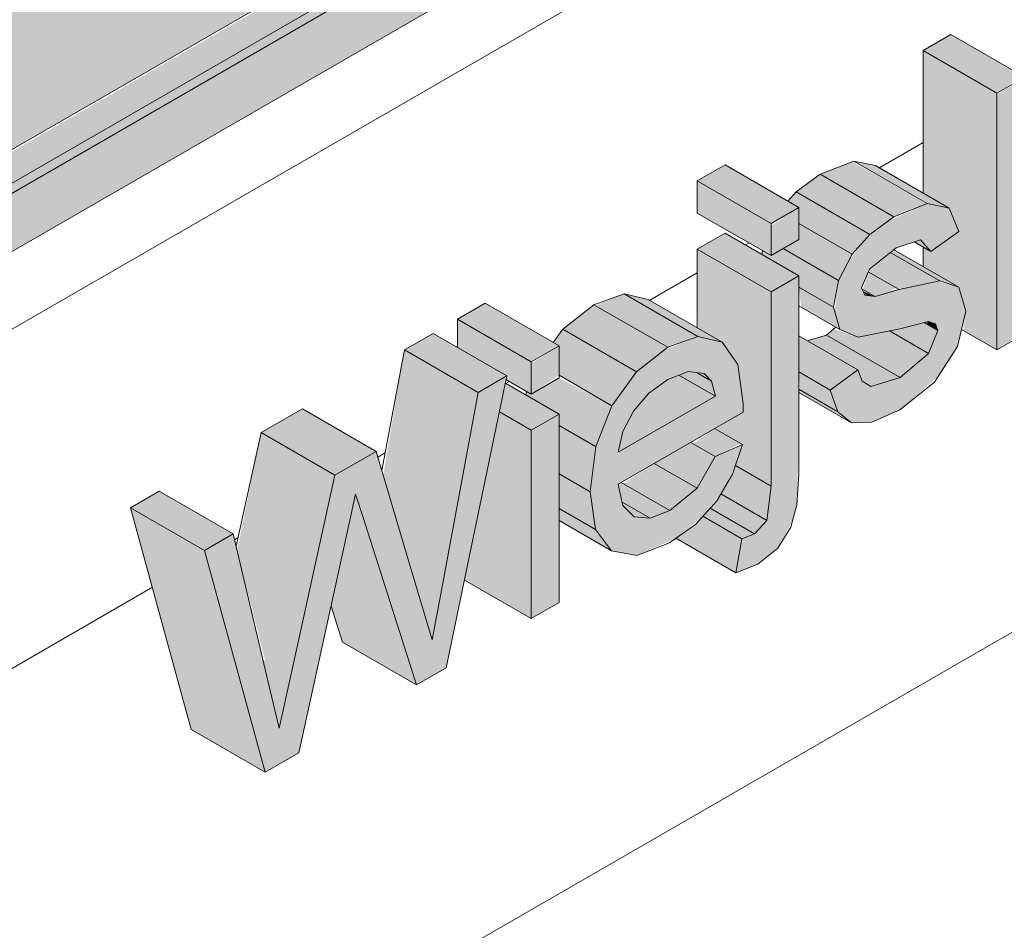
# Model space of a CAD drawing. Header units: centimetres. Extents: x -2166 to -630, y 52572 to 53714.
# Tile 6 of 31: x -1451 to -1404, y 52839 to 52883. Entities that reach past the tile are written whole.
import ezdxf

# ---------------------------------------------------------------- set-up
doc = ezdxf.new("R2010")
doc.units = ezdxf.units.CM
for name, color, linetype, lineweight in [('A-GENM', 7, 'Continuous', 5), ('A-ROOF', 7, 'Continuous', 5), ('A-ROOF-OTLN', 7, 'Continuous', 5), ('A-ROOF-PATT', 7, 'Continuous', 5), ('A-WALL-PATT', 7, 'Continuous', 5)]:
    doc.layers.add(name, color=color, linetype=linetype, lineweight=lineweight)

msp = doc.modelspace()

# ---------------------------------------------------------------- hatches: boundary and pattern name
at = {"layer": 'A-GENM', "true_color": 0x383e42}
for points in [[(-1404.3, 52879.33), (-1403.032, 52880.136), (-1406.504, 52882.14), (-1407.836, 52881.371), (-1406.494, 52880.596)], [(-1404.3, 52867.026), (-1404.3, 52879.33), (-1407.836, 52881.371), (-1407.836, 52874.533), (-1406.589, 52873.813), (-1406.132, 52872.698), (-1407.573, 52871.799), (-1407.836, 52871.924), (-1407.836, 52871.019), (-1406.128, 52870.032), (-1405.799, 52868.886), (-1405.908, 52867.955), (-1405.559, 52867.753)], [(-1404.3, 52867.026), (-1402.968, 52867.795), (-1402.87, 52871.59), (-1402.09, 52872.834), (-1399.529, 52869.781), (-1397.974, 52870.679), (-1401.163, 52874.488), (-1398.14, 52879.618), (-1399.982, 52878.555), (-1402.968, 52873.487), (-1403.032, 52880.062), (-1404.3, 52879.268), (-1404.3, 52867.753)], [(-1415.122, 52873.082), (-1413.79, 52873.851), (-1417.325, 52875.892), (-1418.657, 52875.123), (-1415.421, 52873.255)], [(-1409.24, 52873.402), (-1407.62, 52874.036), (-1411.233, 52876.047), (-1412.776, 52875.443), (-1409.864, 52873.762)], [(-1406.589, 52873.813), (-1410.125, 52875.855), (-1411.155, 52876.077), (-1407.464, 52874.002)], [(-1410.386, 52872.553), (-1409.24, 52873.402), (-1412.776, 52875.443), (-1413.922, 52874.594), (-1410.873, 52872.834)], [(-1415.122, 52871.544), (-1415.122, 52873.082), (-1418.657, 52875.123), (-1418.657, 52873.585), (-1415.421, 52871.717)], [(-1411.233, 52871.609), (-1410.386, 52872.553), (-1413.922, 52874.594), (-1414.316, 52874.155), (-1413.79, 52873.851), (-1413.79, 52873.085), (-1412.028, 52872.068)], [(-1411.272, 52863.536), (-1410.292, 52863.557), (-1408.931, 52864.165), (-1407.131, 52865.739), (-1406.185, 52867.191), (-1405.799, 52868.886), (-1406.128, 52870.032), (-1407.131, 52870.309), (-1410.635, 52869.641), (-1410.793, 52869.997), (-1410.386, 52870.917), (-1408.99, 52871.97), (-1407.964, 52872.296), (-1407.464, 52871.736), (-1406.132, 52872.698), (-1406.589, 52873.813), (-1407.62, 52874.036), (-1409.52, 52873.194), (-1410.557, 52872.362), (-1411.389, 52871.309), (-1411.886, 52870.356), (-1412.074, 52868.887), (-1411.827, 52868.003), (-1410.952, 52867.63), (-1407.242, 52868.282), (-1407.131, 52867.955), (-1407.573, 52866.846), (-1408.931, 52865.699), (-1410.343, 52865.28), (-1410.816, 52865.699), (-1410.96, 52866.065), (-1412.292, 52865.104), (-1411.926, 52864.061)], [(-1411.886, 52870.356), (-1411.233, 52871.609), (-1413.79, 52873.085), (-1413.79, 52872.313), (-1414.533, 52871.884), (-1412.466, 52870.691)], [(-1415.122, 52869.814), (-1413.79, 52870.583), (-1417.325, 52872.624), (-1418.657, 52871.855), (-1415.421, 52869.987)], [(-1407.464, 52871.736), (-1407.964, 52872.296), (-1408.266, 52872.2), (-1407.573, 52871.799)], [(-1415.122, 52860.493), (-1415.122, 52869.814), (-1418.657, 52871.855), (-1418.62, 52868.069), (-1417.464, 52867.401), (-1416.695, 52866.247), (-1416.461, 52864.042), (-1417.786, 52863.23), (-1416.495, 52862.485), (-1416.831, 52861.48), (-1415.316, 52860.605)], [(-1412.125, 52869.072), (-1411.886, 52870.356), (-1414.533, 52871.884), (-1415.122, 52871.544), (-1415.536, 52871.783), (-1415.568, 52871.61), (-1413.79, 52870.583), (-1413.79, 52870.033), (-1412.466, 52869.269)], [(-1408.99, 52869.924), (-1407.036, 52870.328), (-1409.413, 52871.701), (-1410.463, 52870.774), (-1409.136, 52870.008)], [(-1406.128, 52870.032), (-1409.255, 52871.829), (-1409.413, 52871.701), (-1407.036, 52870.328)], [(-1410.138, 52869.589), (-1409.116, 52869.996), (-1410.463, 52870.774), (-1410.718, 52869.924), (-1410.229, 52869.641)], [(-1411.827, 52868.003), (-1412.125, 52869.072), (-1413.79, 52870.033), (-1413.678, 52869.072), (-1412.006, 52868.106)], [(-1410.138, 52869.589), (-1410.726, 52869.846), (-1410.542, 52869.631)], [(-1426.609, 52866.45), (-1425.277, 52867.219), (-1428.813, 52869.26), (-1430.145, 52868.491), (-1427.056, 52866.708)], [(-1420.067, 52867.151), (-1418.657, 52867.695), (-1422.156, 52869.714), (-1423.526, 52869.148), (-1421.11, 52867.753)], [(-1417.464, 52867.401), (-1421, 52869.442), (-1422.156, 52869.714), (-1418.62, 52867.673), (-1417.786, 52867.477)], [(-1421.56, 52865.975), (-1420.067, 52867.151), (-1423.602, 52869.192), (-1425.096, 52868.016), (-1422.204, 52866.347)], [(-1426.609, 52864.912), (-1426.609, 52866.45), (-1430.145, 52868.491), (-1430.145, 52867.145), (-1427.775, 52865.777), (-1427.775, 52865.585), (-1426.819, 52865.033)], [(-1407.573, 52866.846), (-1407.131, 52867.955), (-1407.836, 52868.322), (-1409.455, 52867.933), (-1407.836, 52866.998)], [(-1407.131, 52867.955), (-1407.242, 52868.282), (-1407.575, 52868.389), (-1407.698, 52868.282), (-1407.271, 52868.036)], [(-1422.746, 52864.349), (-1421.56, 52865.975), (-1425.096, 52868.016), (-1425.559, 52867.381), (-1425.277, 52867.219), (-1425.277, 52865.81), (-1423.526, 52864.799)], [(-1408.931, 52865.699), (-1407.573, 52866.846), (-1409.455, 52867.933), (-1410.96, 52867.634), (-1412.125, 52868.028), (-1412.466, 52867.74), (-1409.864, 52866.237)], [(-1429.148, 52864.984), (-1427.775, 52865.777), (-1431.31, 52867.818), (-1432.684, 52867.025), (-1429.562, 52865.223)], [(-1412.292, 52865.104), (-1410.96, 52866.065), (-1413.79, 52867.699), (-1413.79, 52865.969), (-1412.466, 52865.205)], [(-1410.343, 52865.28), (-1408.931, 52865.699), (-1412.466, 52867.74), (-1413.387, 52867.467), (-1410.96, 52866.065), (-1410.75, 52865.529)], [(-1430.849, 52855.844), (-1429.148, 52864.984), (-1432.684, 52867.025), (-1433.695, 52861.031), (-1432.429, 52856.756), (-1431.354, 52856.135)], [(-1417.786, 52864.816), (-1417.966, 52865.524), (-1418.697, 52865.947), (-1419.095, 52865.994), (-1419.53, 52865.823), (-1417.966, 52864.92)], [(-1411.926, 52864.061), (-1412.292, 52865.104), (-1413.79, 52865.969), (-1413.733, 52865.104), (-1412.466, 52864.373)], [(-1439.353, 52846.789), (-1437.745, 52847.717), (-1435.017, 52860.109), (-1432.106, 52850.973), (-1430.683, 52851.794), (-1427.775, 52865.777), (-1429.148, 52864.984), (-1431.354, 52853.128), (-1434.031, 52862.165), (-1436.01, 52861.022), (-1438.679, 52848.899), (-1440.885, 52858.207), (-1442.259, 52857.414), (-1439.529, 52847.431)], [(-1423.521, 52862.391), (-1422.746, 52864.349), (-1425.277, 52865.681), (-1426.609, 52864.912), (-1426.819, 52865.033), (-1426.881, 52864.876), (-1425.277, 52863.951), (-1425.277, 52863.405), (-1423.526, 52862.394)], [(-1422.447, 52862.124), (-1417.786, 52864.816), (-1419.53, 52865.823), (-1420.189, 52865.524), (-1421.084, 52864.816), (-1421.712, 52864.088), (-1422.228, 52863.118), (-1422.388, 52862.391)], [(-1417.966, 52865.524), (-1418.319, 52865.902), (-1418.619, 52865.902)], [(-1426.609, 52863.182), (-1425.277, 52863.951), (-1427.846, 52865.434), (-1428.132, 52864.061), (-1427.056, 52863.44)], [(-1411.272, 52863.536), (-1412.466, 52864.373), (-1413.79, 52865.104), (-1413.79, 52864.99), (-1411.926, 52863.914)], [(-1436.01, 52861.022), (-1434.031, 52862.165), (-1437.566, 52864.206), (-1439.546, 52863.063), (-1436.026, 52861.031)], [(-1426.609, 52854.146), (-1426.609, 52863.182), (-1428.132, 52864.061), (-1429.809, 52855.994), (-1427.775, 52854.819)], [(-1423.779, 52860.223), (-1423.526, 52862.394), (-1425.277, 52863.405), (-1425.277, 52861.088)], [(-1417.801, 52861.923), (-1416.581, 52862.535), (-1417.827, 52863.254), (-1418.851, 52862.529), (-1418.15, 52862.124)], [(-1438.123, 52851.428), (-1436.01, 52861.022), (-1439.546, 52863.063), (-1440.697, 52857.414), (-1439.353, 52852.138), (-1439.2, 52852.05)], [(-1418.66, 52860.403), (-1417.801, 52861.923), (-1418.967, 52862.596), (-1420.712, 52861.588), (-1418.977, 52860.586)], [(-1419.965, 52859.328), (-1418.66, 52860.403), (-1420.712, 52861.588), (-1422.195, 52860.615), (-1420.908, 52859.872)], [(-1415.316, 52858.857), (-1415.122, 52860.493), (-1416.831, 52861.48), (-1417.07, 52860.898), (-1417.52, 52860.13), (-1415.336, 52858.869)], [(-1423.523, 52858.417), (-1423.779, 52860.223), (-1425.277, 52861.088), (-1425.277, 52859.43), (-1423.526, 52858.419)], [(-1420.908, 52858.957), (-1419.965, 52859.328), (-1422.296, 52860.674), (-1422.447, 52860.586), (-1422.195, 52859.7), (-1421.037, 52859.031)], [(-1442.259, 52857.414), (-1440.885, 52858.207), (-1444.421, 52860.249), (-1445.794, 52859.456), (-1442.567, 52857.592)], [(-1434.66, 52858.99), (-1435.017, 52860.109), (-1435.194, 52859.298), (-1435.017, 52859.196)], [(-1415.907, 52858.21), (-1415.316, 52858.857), (-1417.52, 52860.13), (-1418.038, 52859.441), (-1416.519, 52858.563)], [(-1439.353, 52846.789), (-1442.259, 52857.414), (-1445.794, 52859.456), (-1442.889, 52848.83), (-1440.466, 52847.431)], [(-1422.757, 52857.396), (-1423.526, 52858.419), (-1425.277, 52859.43), (-1425.277, 52858.852), (-1423.096, 52857.592)], [(-1420.908, 52858.957), (-1422.254, 52859.734), (-1422.195, 52859.547), (-1421.681, 52859.031)], [(-1416.519, 52857.969), (-1415.907, 52858.21), (-1418.038, 52859.441), (-1418.393, 52859.051), (-1416.695, 52858.07)], [(-1432.106, 52850.973), (-1434.66, 52858.99), (-1435.194, 52859.298), (-1436.195, 52854.752), (-1435.641, 52853.014), (-1434.771, 52852.512)], [(-1416.8, 52856.344), (-1416.519, 52857.969), (-1418.393, 52859.051), (-1418.731, 52858.679), (-1419.674, 52858.003), (-1418.962, 52857.592)], [(-1431.354, 52853.128), (-1430.849, 52855.844), (-1432.429, 52856.756), (-1431.518, 52853.682)], [(-1438.679, 52848.899), (-1438.123, 52851.428), (-1439.462, 52852.201), (-1439.057, 52850.495)]]:
    msp.add_hatch(color=250, dxfattribs=at).paths.add_polyline_path(points)
h = msp.add_hatch(color=250, dxfattribs=at)
h.paths.add_polyline_path([(-1416.8, 52856.344), (-1415.759, 52856.758), (-1414.76, 52857.592), (-1414.08, 52858.857), (-1413.884, 52859.598), (-1413.79, 52862.673), (-1413.79, 52870.583), (-1415.122, 52869.814), (-1415.122, 52860.493), (-1415.316, 52858.857), (-1415.907, 52858.21), (-1416.519, 52857.969), (-1416.695, 52856.95)])
h.paths.add_polyline_path([(-1421.554, 52857.177), (-1419.674, 52858.003), (-1418.393, 52859.051), (-1417.449, 52860.252), (-1416.831, 52861.48), (-1416.495, 52862.485), (-1417.801, 52861.923), (-1418.851, 52860.245), (-1420.187, 52859.241), (-1420.908, 52858.957), (-1421.681, 52859.031), (-1422.254, 52859.734), (-1422.447, 52860.586), (-1416.461, 52864.042), (-1416.502, 52864.816), (-1416.706, 52866.332), (-1417.464, 52867.401), (-1418.657, 52867.66), (-1420.243, 52867.012), (-1421.56, 52865.975), (-1422.746, 52864.349), (-1423.536, 52862.264), (-1423.779, 52860.223), (-1423.501, 52858.387), (-1422.757, 52857.396), (-1421.681, 52857.2)])
h.paths.add_polyline_path([(-1422.447, 52862.124), (-1422.228, 52863.118), (-1421.501, 52864.332), (-1420.857, 52865.031), (-1419.779, 52865.725), (-1419.095, 52865.994), (-1418.319, 52865.902), (-1417.966, 52865.524), (-1417.786, 52864.816), (-1422.228, 52862.251)])
h.paths.add_polyline_path([(-1415.122, 52871.544), (-1413.79, 52872.313), (-1413.79, 52873.851), (-1415.122, 52872.972), (-1415.122, 52872.224)])
h = msp.add_hatch(color=250, dxfattribs=at)
h.paths.add_polyline_path([(-1426.609, 52854.146), (-1425.277, 52854.915), (-1425.277, 52863.951), (-1426.609, 52863.182), (-1426.609, 52854.915)])
h.paths.add_polyline_path([(-1426.609, 52864.912), (-1425.277, 52865.81), (-1425.277, 52867.219), (-1426.609, 52866.39), (-1426.609, 52865.562)])
at = {"layer": 'A-ROOF-OTLN', "true_color": 0x383e42}
h = msp.add_hatch(color=250, dxfattribs=at)
h.paths.add_polyline_path([(-1481.356, 52857.632), (-1480.611, 52858.005), (-1480.109, 52858.698), (-1479.927, 52859.157), (-1479.796, 52860.008), (-1479.669, 52860.063), (-1479.463, 52860.246), (-1479.463, 52860.364), (-1479.463, 52860.471), (-1465.432, 52868.572), (-1465.724, 52868.838), (-1466.182, 52869.771), (-1466.345, 52871.714), (-1466.274, 52873.466), (-1466.145, 52873.946), (-1465.501, 52874.732), (-1464.514, 52875.361), (-1463.544, 52875.73), (-1462.34, 52875.969), (-1461.34, 52876.044), (-1459.343, 52875.777), (-1458.48, 52875.497), (-1457.683, 52875.104), (-1456.973, 52874.543), (-1456.345, 52873.819), (-706.239, 53306.951), (-706.761, 53307.107), (-707.796, 53307.928), (-708.591, 53309.308), (-708.991, 53310.992), (-709.107, 53312.128), (-709.09, 53313.886), (-1486.453, 52865.076), (-1486.598, 52863.851), (-1486.441, 52862.673), (-1486.307, 52862.124), (-1485.841, 52861.008), (-1485.008, 52859.71), (-1484.413, 52859.017), (-1483.762, 52858.423), (-1482.925, 52857.906), (-1482.046, 52857.637)])
h.paths.add_polyline_path([(-1462.179, 52870.45), (-1458.67, 52872.476), (-1461.345, 52873.656), (-1461.635, 52873.719), (-1462.587, 52874.116), (-1463.215, 52874.174), (-1463.745, 52874.341), (-1464.739, 52874.12), (-1465.501, 52873.327), (-1465.902, 52872.33), (-1465.262, 52871.592), (-1464.514, 52871.099), (-1463.326, 52870.658), (-1462.587, 52870.481)])
h.paths.add_polyline_path([(-699.261, 53310.921), (-681.614, 53321.226), (-681.88, 53321.39), (-683.049, 53322.582), (-683.59, 53323.342), (-684.004, 53324.052), (-684.571, 53325.692), (-684.688, 53326.196), (-684.688, 53327.423), (-684.688, 53327.975), (-701.153, 53318.37), (-700.554, 53318.052), (-699.835, 53317.45), (-699.408, 53316.784), (-699.261, 53316.139), (-699.261, 53311.356)])
h.paths.add_polyline_path([(-704.261, 53313.368), (-702.322, 53313.629), (-703.018, 53314.923), (-703.269, 53315.491), (-703.34, 53316.462), (-703.061, 53317.367), (-708.057, 53314.483), (-707.432, 53314.081), (-706.239, 53313.639), (-704.794, 53313.409), (-704.747, 53313.405)])
msp.add_hatch(color=250, dxfattribs=at).paths.add_polyline_path([(-1478.988, 52859.14), (-676.979, 53322.288), (-677.028, 53322.747), (-677.327, 53323.184), (-677.7, 53323.342), (-678.238, 53323.058), (-1479.463, 52860.364), (-1479.09, 52860.092), (-1478.861, 52859.615), (-1478.91, 52859.213)])
h = msp.add_hatch(color=250, dxfattribs=at)
h.paths.add_polyline_path([(-1480.611, 52857.73), (-1461.959, 52868.498), (-1460.696, 52869.701), (-1478.86, 52859.334), (-1478.91, 52859.41), (-1479.281, 52859.31), (-1479.244, 52859.387), (-1478.861, 52859.615), (-1479.12, 52860.123), (-1479.293, 52860.175), (-1479.69, 52859.946), (-1479.82, 52858.956), (-1480.293, 52858.065), (-1480.443, 52857.906)])
h.paths.add_polyline_path([(-1458.606, 52870.908), (-1457.683, 52871.4), (-1458.245, 52871.117)])
h.paths.add_polyline_path([(-1456.345, 52871.74), (-678.575, 53320.858), (-678.227, 53321.226), (-678.099, 53321.534), (-1456.43, 52872.164), (-1456.345, 52871.906)])
at = {"layer": 'A-ROOF-PATT', "true_color": 0xc7ae96}
h = msp.add_hatch(color=253, dxfattribs=at)
h.paths.add_polyline_path([(-1486.761, 52851.373), (-1466.345, 52863.242), (-1466.345, 52865.966), (-1481.269, 52857.457), (-1482.107, 52857.477), (-1483.227, 52857.935), (-1484.085, 52858.554), (-1485.008, 52859.527), (-1485.597, 52860.369), (-1486.158, 52861.454), (-1486.598, 52862.811), (-1486.699, 52863.231), (-1486.755, 52864.264), (-1486.57, 52865.175), (-709.151, 53314.098), (-709.151, 53314.206), (-1486.761, 52865.159), (-1486.761, 52852.512)])
h.paths.add_polyline_path([(-1456.345, 52868.934), (-709.151, 53300.326), (-709.151, 53303.132), (-1456.345, 52871.74)])
h.paths.add_polyline_path([(-699.261, 53306.036), (-684.878, 53314.34), (-684.878, 53317.146), (-699.261, 53308.842)])
h.paths.add_polyline_path([(-708.183, 53314.577), (-703.605, 53317.221), (-703.605, 53317.409), (-708.324, 53314.684)])
h.paths.add_polyline_path([(-701.413, 53318.486), (-684.878, 53328.126), (-684.878, 53328.22), (-701.535, 53318.539)])
at = {"layer": 'A-ROOF-PATT'}
h = msp.add_hatch(dxfattribs=at)
h.set_pattern_fill('FP_6', color=256, style=0, pattern_type=2)
h.set_pattern_definition([(30, (-7826.363, 54958.11), (-8e-05, 25.924136), [])])
h.paths.add_polyline_path([(-1486.761, 52847.651), (-1466.345, 52859.438), (-1466.345, 52863.16), (-1486.761, 52851.373)])
h.paths.add_polyline_path([(-1456.345, 52865.212), (-709.261, 53296.541), (-709.261, 53300.263), (-1456.345, 52868.934), (-1456.345, 52867.753)])
h.paths.add_polyline_path([(-699.261, 53302.315), (-691.95, 53306.536), (-691.95, 53310.257), (-699.261, 53306.036)])
at = {"layer": 'A-WALL-PATT'}
h = msp.add_hatch(dxfattribs=at)
h.set_pattern_fill('FP_1', color=256, style=0, pattern_type=2)
h.set_pattern_definition([(30, (-7843.79, 54968.172), (-8e-05, 25.924136), [])])
h.paths.add_polyline_path([(-1504.164, 52639.092), (-1487.062, 52648.966), (-1487.062, 52829.719), (-1486.892, 52830.735), (-1486.219, 52831.743), (-1485.008, 52832.596), (-1466.345, 52843.445), (-1466.345, 52859.438), (-1486.761, 52847.651), (-1492.343, 52854.596), (-1493.517, 52855.274), (-1504.164, 52868.519), (-1504.164, 52649.291)])
h.paths.add_polyline_path([(-1477.062, 52654.739), (-1259.612, 52780.284), (-1259.612, 52978.796), (-1456.345, 52865.212), (-1456.345, 52839.289), (-1456.545, 52838.222), (-1457.188, 52837.265), (-1457.95, 52836.671), (-1477.062, 52825.57), (-1477.062, 52659.452)])
h.paths.add_polyline_path([(-1439.353, 52846.789), (-1442.889, 52848.83), (-1445.794, 52859.456), (-1444.421, 52860.249), (-1440.885, 52858.207), (-1440.745, 52857.616), (-1439.546, 52863.063), (-1437.566, 52864.206), (-1434.031, 52862.165), (-1433.759, 52861.247), (-1432.684, 52867.025), (-1431.31, 52867.818), (-1430.145, 52867.145), (-1430.145, 52868.491), (-1428.813, 52869.26), (-1425.559, 52867.381), (-1425.096, 52868.016), (-1423.526, 52869.22), (-1422.156, 52869.714), (-1421, 52869.442), (-1418.657, 52868.09), (-1418.657, 52871.855), (-1417.325, 52872.624), (-1415.568, 52871.61), (-1415.536, 52871.783), (-1418.657, 52873.585), (-1418.657, 52875.123), (-1417.325, 52875.892), (-1414.316, 52874.155), (-1413.79, 52874.691), (-1412.578, 52875.521), (-1411.155, 52876.077), (-1409.864, 52875.704), (-1407.836, 52874.533), (-1407.836, 52881.371), (-1406.504, 52882.14), (-1403.597, 52880.462), (-1403.518, 52880.596), (-1401.676, 52881.659), (-1400.344, 52880.89), (-1400.344, 52882.428), (-1399.012, 52883.197), (-1397.066, 52882.117), (-1397.018, 52882.238), (-1400.344, 52884.158), (-1400.344, 52885.696), (-1399.012, 52886.465), (-1395.758, 52884.587), (-1395.295, 52885.222), (-1393.802, 52886.398), (-1392.355, 52886.92), (-1391.199, 52886.648), (-1387.664, 52884.607), (-1386.906, 52883.537), (-1386.695, 52881.228), (-1387.985, 52880.435), (-1386.695, 52879.69), (-1387.165, 52878.282), (-1388.185, 52876.703), (-1389.37, 52875.569), (-1390.191, 52874.98), (-1391.88, 52874.406), (-1392.956, 52874.602), (-1395.477, 52876.057), (-1395.477, 52872.121), (-1396.809, 52871.352), (-1399.982, 52873.077), (-1397.974, 52870.679), (-1399.529, 52869.781), (-1402.87, 52871.59), (-1402.968, 52871.424), (-1403.071, 52867.736), (-1404.3, 52867.026), (-1406.011, 52867.955), (-1406.292, 52867.026), (-1407.573, 52865.259), (-1408.949, 52864.15), (-1410.343, 52863.556), (-1411.272, 52863.536), (-1413.79, 52864.99), (-1413.884, 52859.598), (-1414.167, 52858.527), (-1414.804, 52857.522), (-1415.907, 52856.699), (-1416.8, 52856.344), (-1419.721, 52857.969), (-1420.335, 52857.643), (-1421.681, 52857.2), (-1422.757, 52857.396), (-1425.277, 52858.852), (-1425.277, 52854.915), (-1426.609, 52854.146), (-1429.809, 52855.994), (-1430.683, 52851.794), (-1432.106, 52850.973), (-1435.641, 52853.014), (-1436.195, 52854.752), (-1437.745, 52847.717), (-1439.2, 52846.877)])
h.paths.add_polyline_path([(-1390.183, 52860.238), (-1393.718, 52862.28), (-1396.099, 52869.941), (-1394.715, 52870.74), (-1392.152, 52869.26), (-1391.557, 52872.563), (-1389.97, 52873.479), (-1387.554, 52872.084), (-1386.833, 52875.29), (-1385.444, 52876.092), (-1381.908, 52874.051), (-1384.307, 52863.631), (-1385.917, 52862.701), (-1388.08, 52863.951), (-1388.555, 52861.178), (-1389.829, 52860.443)])
h.paths.add_polyline_path([(-1426.881, 52864.876), (-1426.819, 52865.033), (-1427.81, 52865.605), (-1427.775, 52865.392), (-1426.942, 52864.912)])
h.paths.add_polyline_path([(-1413.387, 52867.467), (-1412.451, 52867.753), (-1412.125, 52868.175), (-1413.79, 52869.072), (-1413.79, 52867.699)])
h.paths.add_polyline_path([(-1376.664, 52868.044), (-1380.199, 52870.085), (-1380.249, 52882.518), (-1383.784, 52884.559), (-1384.469, 52885.514), (-1384.888, 52886.861), (-1385.027, 52888.481), (-1384.87, 52890.366), (-1384.397, 52892.188), (-1383.633, 52893.884), (-1382.603, 52895.391), (-1381.382, 52896.651), (-1380.043, 52897.609), (-1378.583, 52898.213), (-1377.376, 52898.191), (-1373.779, 52896.172), (-1373.506, 52896.86), (-1372.32, 52898.486), (-1370.827, 52899.662), (-1369.38, 52900.184), (-1368.224, 52899.912), (-1365.882, 52898.56), (-1365.882, 52902.325), (-1364.55, 52903.094), (-1363.983, 52902.767), (-1363.531, 52903.511), (-1362.044, 52904.71), (-1360.883, 52905.11), (-1359.748, 52904.677), (-1357.558, 52903.412), (-1357.558, 52904.44), (-1358.556, 52905.11), (-1358.556, 52906.554), (-1357.558, 52907.131), (-1357.558, 52909.327), (-1356.226, 52911), (-1353.541, 52909.45), (-1352.397, 52910.111), (-1351.891, 52909.819), (-1351.569, 52910.483), (-1350.737, 52911.261), (-1349.4, 52911.559), (-1348.567, 52911.078), (-1348.567, 52912.322), (-1347.236, 52913.091), (-1343.7, 52911.049), (-1343.599, 52910.28), (-1343.573, 52911.049), (-1343.573, 52915.205), (-1342.241, 52915.974), (-1340.41, 52914.99), (-1340.41, 52917.031), (-1339.078, 52917.8), (-1338.479, 52917.455), (-1338.162, 52918.06), (-1336.859, 52919.274), (-1335.915, 52919.581), (-1335.524, 52919.574), (-1334.599, 52919.04), (-1333.752, 52920.621), (-1332.379, 52921.849), (-1331.42, 52922.214), (-1330.698, 52922.088), (-1327.085, 52919.932), (-1326.705, 52919.366), (-1326.552, 52917.891), (-1326.552, 52911.914), (-1327.884, 52911.145), (-1331.047, 52912.972), (-1331.047, 52909.319), (-1332.379, 52908.55), (-1335.542, 52910.376), (-1335.542, 52906.724), (-1336.874, 52905.955), (-1338.705, 52907.012), (-1338.705, 52904.898), (-1340.037, 52904.129), (-1340.682, 52904.501), (-1341.08, 52903.77), (-1342.574, 52902.504), (-1343.693, 52902.132), (-1344.954, 52902.631), (-1348.093, 52904.444), (-1348.503, 52905.585), (-1348.695, 52903.317), (-1348.725, 52899.113), (-1349.899, 52898.344), (-1348.015, 52897.256), (-1347.696, 52897.637), (-1347.049, 52898.315), (-1346.107, 52898.996), (-1344.974, 52899.457), (-1344.081, 52899.414), (-1341.446, 52897.906), (-1342.574, 52900.843), (-1341.169, 52901.654), (-1338.116, 52899.891), (-1337.08, 52904.015), (-1335.686, 52904.82), (-1332.15, 52902.779), (-1335.581, 52889.54), (-1336.354, 52888.009), (-1337.392, 52887.065), (-1338.206, 52886.787), (-1341.342, 52888.5), (-1341.734, 52888.172), (-1342.597, 52887.529), (-1343.97, 52887.03), (-1345.11, 52887.316), (-1347.696, 52888.808), (-1347.696, 52884.768), (-1349.027, 52883.999), (-1350.859, 52885.057), (-1350.859, 52882.942), (-1352.191, 52882.173), (-1355.726, 52884.214), (-1355.726, 52886.112), (-1355.853, 52884.852), (-1355.853, 52880.059), (-1357.185, 52879.29), (-1359.104, 52880.277), (-1359.948, 52878.476), (-1360.721, 52877.432), (-1361.264, 52876.87), (-1362.044, 52876.304), (-1363.167, 52876.039), (-1364.011, 52876.449), (-1364.011, 52871.888), (-1365.343, 52871.119), (-1368.367, 52872.834), (-1368.673, 52872.657), (-1370.005, 52873.426), (-1370.005, 52871.888), (-1375.707, 52868.596)])
h.paths.add_polyline_path([(-1407.836, 52871.019), (-1407.836, 52871.951), (-1408.266, 52872.2), (-1409.24, 52871.829), (-1407.964, 52871.093)])
h.paths.add_polyline_path([(-1400.344, 52873.51), (-1400.344, 52875.878), (-1401.163, 52874.488)])
h.paths.add_polyline_path([(-1375.332, 52874.433), (-1373.54, 52875.467), (-1372.208, 52874.699), (-1372.208, 52883.734), (-1370.876, 52884.503), (-1368.878, 52883.423), (-1368.878, 52883.542), (-1372.208, 52885.464), (-1372.169, 52887.025), (-1370.876, 52887.771), (-1368.046, 52886.137), (-1367.547, 52886.425), (-1366.953, 52886.082), (-1366.626, 52886.724), (-1365.343, 52887.883), (-1364.482, 52888.238), (-1363.678, 52888.238), (-1360.721, 52886.554), (-1360.721, 52890.366), (-1359.389, 52891.135), (-1358.822, 52890.808), (-1358.37, 52891.552), (-1356.98, 52892.718), (-1355.722, 52893.151), (-1354.587, 52892.718), (-1352.563, 52891.55), (-1352.563, 52895.076), (-1351.231, 52895.845), (-1349.222, 52894.765), (-1349.2, 52894.864), (-1352.62, 52896.771), (-1353.304, 52896.532), (-1356.02, 52898.06), (-1356.02, 52894.901), (-1357.352, 52894.132), (-1360.887, 52896.173), (-1360.887, 52898.071), (-1361.014, 52896.812), (-1361.014, 52892.018), (-1362.346, 52891.249), (-1363.976, 52892.189), (-1364.365, 52891.249), (-1365.026, 52890.171), (-1365.955, 52889.149), (-1367.216, 52888.245), (-1368.905, 52887.67), (-1369.981, 52887.866), (-1372.275, 52889.182), (-1372.993, 52887.002), (-1373.932, 52885.319), (-1375.015, 52884.009), (-1376.664, 52882.807), (-1377.536, 52882.388), (-1375.332, 52881.116), (-1375.332, 52875.467)])
h.paths.add_polyline_path([(-1380.103, 52886.442), (-1379.068, 52887.229), (-1378.167, 52888.306), (-1377.467, 52889.657), (-1377.036, 52891.223), (-1375.704, 52891.596), (-1374.107, 52890.693), (-1374.283, 52890.928), (-1374.489, 52893.156), (-1374.539, 52893.689), (-1375.708, 52894.364), (-1376.56, 52894), (-1377.721, 52893.156), (-1378.822, 52891.843), (-1379.357, 52890.957), (-1379.821, 52889.693), (-1380.159, 52887.199)])
h.paths.add_polyline_path([(-1339.875, 52892.941), (-1339.744, 52893.475), (-1340.405, 52895.196), (-1340.87, 52894.861), (-1342.039, 52895.536), (-1342.574, 52895.412), (-1343.513, 52894.606), (-1343.513, 52894.429), (-1342.907, 52894.691), (-1340.051, 52893.042)])
h.paths.add_polyline_path([(-1351.501, 52898.957), (-1351.358, 52899.13), (-1352.69, 52899.899), (-1352.69, 52899.644), (-1351.77, 52899.113)])
h.paths.add_polyline_path([(-1320.226, 52915.567), (-1323.761, 52917.608), (-1323.761, 52929.912), (-1322.429, 52930.68), (-1319.761, 52929.14), (-1316.967, 52933.834), (-1315.104, 52934.91), (-1311.569, 52932.869), (-1311.824, 52932.439), (-1309.238, 52930.946), (-1309.137, 52930.177), (-1309.111, 52930.946), (-1309.111, 52935.102), (-1307.779, 52935.871), (-1305.947, 52934.814), (-1305.947, 52940.196), (-1304.616, 52940.965), (-1302.451, 52939.716), (-1302.412, 52941.192), (-1301.119, 52942.816), (-1298.435, 52941.266), (-1297.124, 52942.023), (-1293.588, 52939.981), (-1293.487, 52939.212), (-1293.461, 52939.981), (-1293.461, 52944.137), (-1292.129, 52944.906), (-1290.298, 52943.961), (-1290.298, 52945.964), (-1289.132, 52946.636), (-1288.627, 52946.344), (-1288.305, 52947.009), (-1287.473, 52947.787), (-1286.027, 52948.084), (-1286.136, 52948.367), (-1284.731, 52949.178), (-1281.678, 52947.415), (-1280.642, 52951.538), (-1279.247, 52952.343), (-1275.712, 52950.302), (-1279.143, 52937.063), (-1280.069, 52935.394), (-1280.954, 52934.588), (-1281.768, 52934.31), (-1285.303, 52936.352), (-1285.43, 52937.409), (-1285.47, 52935.633), (-1286.762, 52934.887), (-1288.594, 52935.944), (-1288.645, 52933.8), (-1289.926, 52933.061), (-1290.57, 52933.433), (-1290.969, 52932.703), (-1292.329, 52931.481), (-1293.731, 52931.111), (-1294.842, 52931.563), (-1297.584, 52933.146), (-1297.584, 52931.46), (-1296.252, 52930.691), (-1296.085, 52929.459), (-1297.286, 52928.666), (-1298.198, 52928.348), (-1301.08, 52929.98), (-1301.08, 52926.621), (-1302.412, 52925.852), (-1304.243, 52926.909), (-1304.243, 52924.794), (-1305.575, 52924.025), (-1306.22, 52924.398), (-1306.65, 52923.639), (-1307.979, 52922.446), (-1309.231, 52922.029), (-1310.492, 52922.528), (-1313.63, 52924.34), (-1314.027, 52925.244), (-1314.105, 52928.606), (-1316.155, 52925.162), (-1311.402, 52920.661), (-1313.03, 52919.721), (-1316.566, 52921.762), (-1317.598, 52922.741), (-1318.894, 52920.565), (-1318.894, 52916.336)])
h.paths.add_polyline_path([(-1285.43, 52937.751), (-1284.793, 52937.992), (-1284.161, 52938.526), (-1283.774, 52939.223), (-1283.306, 52940.998), (-1284.379, 52943.793), (-1284.814, 52943.258), (-1285.215, 52942.326), (-1285.43, 52940.405), (-1285.43, 52937.992)])

# ---------------------------------------------------------------- linework, layer by layer
at = {"layer": 'A-GENM'}
for p, q in [((-1407.836, 52881.371), (-1406.504, 52882.14)), ((-1406.504, 52882.14), (-1402.968, 52880.099)), ((-1407.836, 52874.533), (-1407.836, 52881.371)), ((-1407.836, 52881.371), (-1404.3, 52879.33)), ((-1402.968, 52880.099), (-1404.3, 52879.33)), ((-1404.3, 52879.33), (-1404.3, 52867.026)), ((-1418.657, 52875.123), (-1417.325, 52875.892)), ((-1417.325, 52875.892), (-1413.79, 52873.851)), ((-1412.776, 52875.443), (-1411.155, 52876.077)), ((-1411.155, 52876.077), (-1410.125, 52875.855)), ((-1411.155, 52876.077), (-1407.62, 52874.036)), ((-1410.125, 52875.855), (-1406.589, 52873.813)), ((-1413.922, 52874.594), (-1412.776, 52875.443)), ((-1412.776, 52875.443), (-1409.24, 52873.402)), ((-1418.657, 52873.585), (-1418.657, 52875.123)), ((-1418.657, 52875.123), (-1415.122, 52873.082)), ((-1414.316, 52874.155), (-1413.922, 52874.594)), ((-1413.922, 52874.594), (-1410.386, 52872.553)), ((-1407.62, 52874.036), (-1409.24, 52873.402)), ((-1406.589, 52873.813), (-1407.62, 52874.036)), ((-1418.657, 52873.585), (-1415.122, 52871.544)), ((-1413.79, 52873.851), (-1415.122, 52873.082)), ((-1413.79, 52872.313), (-1413.79, 52873.851)), ((-1406.132, 52872.698), (-1406.589, 52873.813)), ((-1415.122, 52873.082), (-1415.122, 52871.544)), ((-1413.79, 52873.085), (-1411.233, 52871.609)), ((-1409.24, 52873.402), (-1410.386, 52872.553)), ((-1418.657, 52871.855), (-1417.325, 52872.624)), ((-1417.325, 52872.624), (-1413.79, 52870.583)), ((-1410.386, 52872.553), (-1411.233, 52871.609)), ((-1407.464, 52871.736), (-1406.132, 52872.698)), ((-1415.122, 52871.544), (-1413.79, 52872.313)), ((-1409.136, 52871.924), (-1407.964, 52872.296)), ((-1408.266, 52872.2), (-1407.464, 52871.736)), ((-1407.964, 52872.296), (-1407.464, 52871.736)), ((-1418.657, 52868.09), (-1418.657, 52871.855)), ((-1418.657, 52871.855), (-1415.122, 52869.814)), ((-1415.568, 52871.61), (-1415.536, 52871.783)), ((-1414.533, 52871.884), (-1411.886, 52870.356)), ((-1411.233, 52871.609), (-1411.886, 52870.356)), ((-1410.411, 52870.897), (-1409.136, 52871.924)), ((-1409.413, 52871.701), (-1407.036, 52870.328)), ((-1409.248, 52871.834), (-1406.128, 52870.032)), ((-1407.836, 52871.019), (-1407.836, 52871.951)), ((-1410.793, 52869.997), (-1410.411, 52870.897)), ((-1410.463, 52870.774), (-1408.99, 52869.924)), ((-1413.79, 52870.583), (-1415.122, 52869.814)), ((-1413.79, 52861.064), (-1413.79, 52870.583)), ((-1411.886, 52870.356), (-1412.125, 52869.072)), ((-1407.036, 52870.328), (-1408.99, 52869.924)), ((-1406.128, 52870.032), (-1407.036, 52870.328)), ((-1415.122, 52869.814), (-1415.122, 52860.493)), ((-1413.79, 52870.033), (-1412.125, 52869.072)), ((-1410.635, 52869.641), (-1410.793, 52869.997)), ((-1410.775, 52869.957), (-1410.138, 52869.589)), ((-1408.99, 52869.924), (-1410.138, 52869.589)), ((-1405.799, 52868.886), (-1406.128, 52870.032)), ((-1430.145, 52868.491), (-1428.813, 52869.26)), ((-1428.813, 52869.26), (-1425.277, 52867.219)), ((-1423.602, 52869.192), (-1422.156, 52869.714)), ((-1422.156, 52869.714), (-1421, 52869.442)), ((-1422.156, 52869.714), (-1418.62, 52867.673)), ((-1421, 52869.442), (-1417.464, 52867.401)), ((-1410.138, 52869.589), (-1410.635, 52869.641)), ((-1425.096, 52868.016), (-1423.602, 52869.192)), ((-1423.602, 52869.192), (-1420.067, 52867.151)), ((-1413.79, 52869.137), (-1411.827, 52868.003)), ((-1412.125, 52869.072), (-1411.827, 52868.003)), ((-1406.185, 52867.191), (-1405.799, 52868.886)), ((-1430.145, 52867.145), (-1430.145, 52868.491)), ((-1430.145, 52868.491), (-1426.609, 52866.45)), ((-1408.946, 52868.036), (-1407.575, 52868.389)), ((-1407.788, 52868.334), (-1407.131, 52867.955)), ((-1407.575, 52868.389), (-1407.242, 52868.282)), ((-1425.559, 52867.381), (-1425.096, 52868.016)), ((-1425.096, 52868.016), (-1421.56, 52865.975)), ((-1412.466, 52867.74), (-1412.022, 52868.116)), ((-1411.827, 52868.003), (-1410.952, 52867.63)), ((-1410.952, 52867.63), (-1408.946, 52868.036)), ((-1409.455, 52867.933), (-1407.573, 52866.846)), ((-1407.131, 52867.955), (-1407.573, 52866.846)), ((-1407.242, 52868.282), (-1407.131, 52867.955)), ((-1404.3, 52867.026), (-1405.999, 52868.007)), ((-1432.684, 52867.025), (-1431.31, 52867.818)), ((-1431.31, 52867.818), (-1427.775, 52865.777)), ((-1418.62, 52867.673), (-1420.067, 52867.151)), ((-1417.464, 52867.401), (-1418.62, 52867.673)), ((-1416.706, 52866.332), (-1417.464, 52867.401)), ((-1410.96, 52866.065), (-1413.79, 52867.699)), ((-1413.387, 52867.467), (-1412.466, 52867.74)), ((-1412.466, 52867.74), (-1408.931, 52865.699)), ((-1404.3, 52867.026), (-1402.968, 52867.795)), ((-1433.759, 52861.247), (-1432.684, 52867.025)), ((-1432.684, 52867.025), (-1429.148, 52864.984)), ((-1425.277, 52867.219), (-1426.609, 52866.45)), ((-1425.277, 52865.681), (-1425.277, 52867.219)), ((-1420.067, 52867.151), (-1421.56, 52865.975)), ((-1407.3, 52865.48), (-1406.185, 52867.191)), ((-1426.609, 52866.45), (-1426.609, 52864.912)), ((-1407.573, 52866.846), (-1408.931, 52865.699)), ((-1421.56, 52865.975), (-1422.746, 52864.349)), ((-1420.072, 52865.61), (-1419.095, 52865.994)), ((-1419.095, 52865.994), (-1418.319, 52865.902)), ((-1418.697, 52865.947), (-1417.966, 52865.524)), ((-1416.454, 52864.461), (-1416.706, 52866.332)), ((-1413.79, 52865.969), (-1412.292, 52865.104)), ((-1410.96, 52866.065), (-1412.292, 52865.104)), ((-1410.75, 52865.529), (-1410.96, 52866.065)), ((-1430.683, 52851.794), (-1427.775, 52865.777)), ((-1427.775, 52865.777), (-1429.148, 52864.984)), ((-1427.825, 52865.614), (-1426.609, 52864.912)), ((-1426.609, 52864.912), (-1425.277, 52865.681)), ((-1425.277, 52865.81), (-1422.746, 52864.349)), ((-1420.97, 52864.948), (-1420.072, 52865.61)), ((-1419.53, 52865.823), (-1417.786, 52864.816)), ((-1418.319, 52865.902), (-1417.966, 52865.524)), ((-1417.966, 52865.524), (-1417.786, 52864.816)), ((-1410.343, 52865.28), (-1410.75, 52865.529)), ((-1408.931, 52865.699), (-1410.343, 52865.28)), ((-1408.949, 52864.15), (-1407.3, 52865.48)), ((-1427.846, 52865.434), (-1425.277, 52863.951)), ((-1426.881, 52864.876), (-1426.819, 52865.033)), ((-1413.79, 52865.137), (-1411.926, 52864.061)), ((-1412.292, 52865.104), (-1411.926, 52864.061)), ((-1429.148, 52864.984), (-1430.849, 52855.844)), ((-1417.786, 52864.816), (-1422.447, 52862.124)), ((-1421.712, 52864.088), (-1420.97, 52864.948)), ((-1413.79, 52864.99), (-1411.272, 52863.536)), ((-1439.546, 52863.063), (-1437.566, 52864.206)), ((-1437.566, 52864.206), (-1434.031, 52862.165)), ((-1428.132, 52864.061), (-1426.609, 52863.182)), ((-1422.746, 52864.349), (-1423.521, 52862.391)), ((-1422.228, 52863.118), (-1421.712, 52864.088)), ((-1416.461, 52864.042), (-1416.454, 52864.461)), ((-1411.926, 52864.061), (-1411.272, 52863.536)), ((-1410.292, 52863.557), (-1408.949, 52864.15)), ((-1425.277, 52863.951), (-1426.609, 52863.182)), ((-1425.277, 52854.915), (-1425.277, 52863.951)), ((-1422.447, 52860.586), (-1416.461, 52864.042)), ((-1426.609, 52863.182), (-1426.609, 52854.146)), ((-1425.277, 52863.405), (-1423.526, 52862.394)), ((-1422.447, 52862.124), (-1422.228, 52863.118)), ((-1417.827, 52863.254), (-1416.495, 52862.485)), ((-1411.272, 52863.536), (-1410.292, 52863.557)), ((-1440.745, 52857.616), (-1439.546, 52863.063)), ((-1439.546, 52863.063), (-1436.01, 52861.022)), ((-1423.521, 52862.391), (-1423.779, 52860.223)), ((-1417.801, 52861.923), (-1418.967, 52862.596)), ((-1416.495, 52862.485), (-1417.801, 52861.923)), ((-1416.966, 52861.077), (-1416.495, 52862.485)), ((-1434.031, 52862.165), (-1436.01, 52861.022)), ((-1432.496, 52856.98), (-1434.031, 52862.165)), ((-1417.801, 52861.923), (-1418.66, 52860.403)), ((-1420.712, 52861.588), (-1418.66, 52860.403)), ((-1416.831, 52861.48), (-1415.122, 52860.493)), ((-1436.01, 52861.022), (-1438.123, 52851.428)), ((-1425.277, 52861.088), (-1423.779, 52860.223)), ((-1417.717, 52859.794), (-1416.966, 52861.077)), ((-1413.884, 52859.598), (-1413.79, 52861.064)), ((-1422.217, 52859.568), (-1422.447, 52860.586)), ((-1422.296, 52860.674), (-1419.965, 52859.328)), ((-1418.66, 52860.403), (-1419.965, 52859.328)), ((-1415.122, 52860.493), (-1415.316, 52858.857)), ((-1445.794, 52859.456), (-1444.421, 52860.249)), ((-1444.421, 52860.249), (-1440.885, 52858.207)), ((-1435.417, 52858.283), (-1435.017, 52860.109)), ((-1435.017, 52860.109), (-1434.66, 52858.99)), ((-1423.779, 52860.223), (-1423.523, 52858.417)), ((-1417.52, 52860.13), (-1415.316, 52858.857)), ((-1442.889, 52848.83), (-1445.794, 52859.456)), ((-1445.794, 52859.456), (-1442.259, 52857.414)), ((-1425.277, 52859.43), (-1423.523, 52858.417)), ((-1422.254, 52859.734), (-1420.908, 52858.957)), ((-1421.681, 52859.031), (-1422.217, 52859.568)), ((-1418.731, 52858.679), (-1417.717, 52859.794)), ((-1418.038, 52859.441), (-1415.907, 52858.21)), ((-1414.167, 52858.527), (-1413.884, 52859.598)), ((-1434.66, 52858.99), (-1432.106, 52850.973)), ((-1420.908, 52858.957), (-1421.681, 52859.031)), ((-1419.965, 52859.328), (-1420.908, 52858.957)), ((-1418.393, 52859.051), (-1416.519, 52857.969)), ((-1425.277, 52858.852), (-1422.757, 52857.396)), ((-1423.523, 52858.417), (-1422.757, 52857.396)), ((-1419.991, 52857.775), (-1418.731, 52858.679)), ((-1415.316, 52858.857), (-1415.907, 52858.21)), ((-1414.804, 52857.522), (-1414.167, 52858.527)), ((-1440.885, 52858.207), (-1442.259, 52857.414)), ((-1439.2, 52851.095), (-1440.885, 52858.207)), ((-1437.745, 52847.717), (-1435.417, 52858.283)), ((-1416.8, 52856.344), (-1419.674, 52858.003)), ((-1416.519, 52857.969), (-1416.8, 52856.344)), ((-1415.907, 52858.21), (-1416.519, 52857.969)), ((-1421.554, 52857.177), (-1419.991, 52857.775)), ((-1415.759, 52856.758), (-1414.804, 52857.522)), ((-1442.259, 52857.414), (-1439.353, 52846.789)), ((-1422.757, 52857.396), (-1421.554, 52857.177)), ((-1431.354, 52853.128), (-1432.496, 52856.98)), ((-1416.8, 52856.344), (-1415.759, 52856.758)), ((-1430.849, 52855.844), (-1431.354, 52853.128)), ((-1426.609, 52854.146), (-1429.809, 52855.994)), ((-1435.641, 52853.014), (-1436.195, 52854.752)), ((-1426.609, 52854.146), (-1425.277, 52854.915)), ((-1435.641, 52853.014), (-1432.106, 52850.973)), ((-1438.123, 52851.428), (-1438.679, 52848.899)), ((-1432.106, 52850.973), (-1430.683, 52851.794)), ((-1438.679, 52848.899), (-1439.2, 52851.095)), ((-1439.353, 52846.789), (-1442.889, 52848.83)), ((-1439.353, 52846.789), (-1437.745, 52847.717))]:
    msp.add_line(p, q, dxfattribs=at)
at = {"layer": 'A-ROOF'}
msp.add_line((-709.261, 53296.541), (-1456.345, 52865.212), dxfattribs=at)
at = {"layer": 'A-ROOF-OTLN'}
for p, q in [((-677.801, 53323.311), (-1479.684, 52860.344)), ((-1478.988, 52859.14), (-677.106, 53322.107)), ((-1480.725, 52857.657), (-678.843, 53320.624)), ((-709.243, 53300.273), (-1456.345, 52868.934))]:
    msp.add_line(p, q, dxfattribs=at)

doc.saveas('drawing.dxf')
